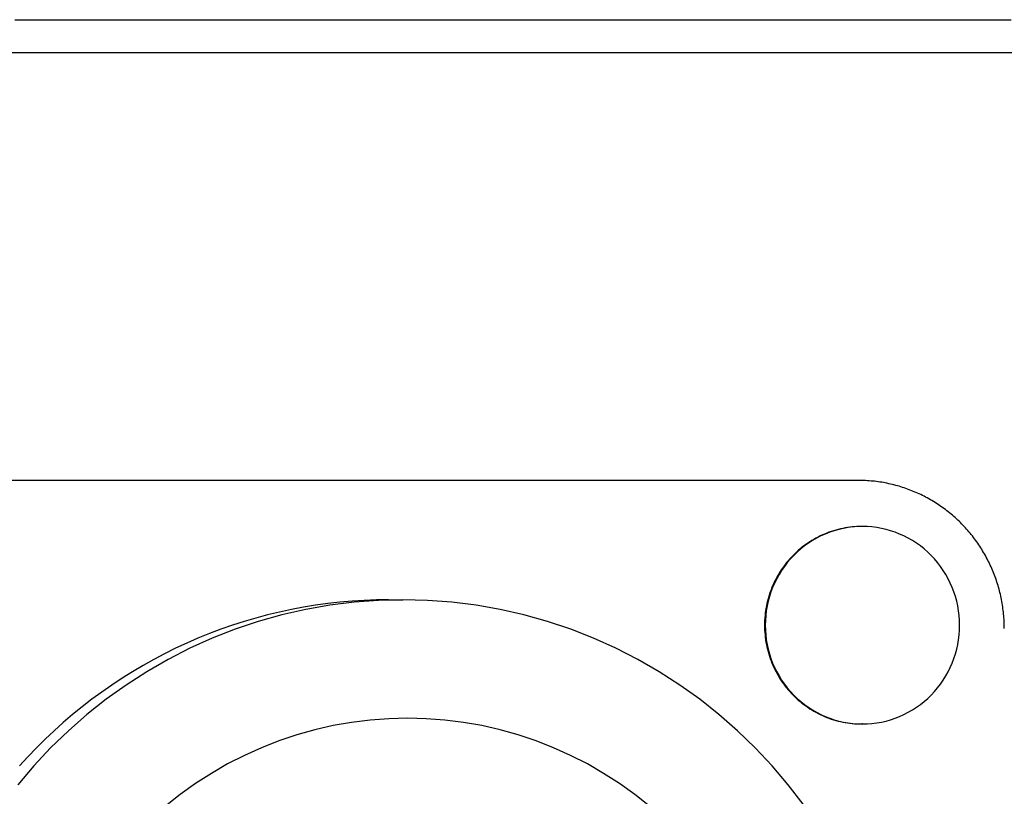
# Model space of a CAD drawing. Extents: x 987 to 2641, y 1244 to 2490.
# Tile 110 of 138: x 2523 to 2553, y 1940 to 1963. Entities that reach past the tile are written whole.
import ezdxf

# ---------------------------------------------------------------- set-up
doc = ezdxf.new("R2010")
doc.units = 0
doc.layers.add('KF_GRAVIS_8_REAR', color=7, linetype='CONTINUOUS')

# ---------------------------------------------------------------- blocks, each defined once
blk = doc.blocks.new('KF_GRAVIS_8_REAR')
at = {"layer": 'KF_GRAVIS_8_REAR'}
for p, q in [((-8.56855, -183.5), (46.58068, -183.5)), ((34.0672, -196.5), (5.50777, -196.5)), ((34.18661, -197.9), (34.16568, -197.9)), ((19.78748, -200.125), (20.22161, -200.125)), ((34.18661, -203.9), (34.16568, -203.9))]:
    blk.add_line(p, q, dxfattribs=at)
for points in [[(8.42563, -182.5, 0), (8.63901, -182.5, 0), (8.85247, -182.5, 0), (9.06601, -182.5, 0), (9.27963, -182.5, 0), (9.49334, -182.5, 0), (9.70712, -182.5, 0), (9.92098, -182.5, 0), (10.1349, -182.5, 0), (10.3489, -182.5, 0), (10.563, -182.5, 0), (10.7772, -182.5, 0), (10.9915, -182.5, 0), (11.2058, -182.5, 0), (11.4202, -182.5, 0), (11.6347, -182.5, 0), (11.8493, -182.5, 0), (12.0639, -182.5, 0), (12.2786, -182.5, 0), (12.4934, -182.5, 0), (12.7083, -182.5, 0), (12.9232, -182.5, 0), (13.1382, -182.5, 0), (13.3533, -182.5, 0), (13.5684, -182.5, 0), (13.7837, -182.5, 0), (13.999, -182.5, 0), (14.2143, -182.5, 0), (14.4298, -182.5, 0), (14.6453, -182.5, 0), (14.8608, -182.5, 0), (15.0765, -182.5, 0), (15.2922, -182.5, 0), (15.508, -182.5, 0), (15.7238, -182.5, 0), (15.9397, -182.5, 0), (16.1557, -182.5, 0), (16.3718, -182.5, 0), (16.5879, -182.5, 0), (16.804, -182.5, 0), (17.0203, -182.5, 0), (17.2366, -182.5, 0), (17.453, -182.5, 0), (17.6694, -182.5, 0), (17.8859, -182.5, 0), (18.1024, -182.5, 0), (18.3191, -182.5, 0), (18.5357, -182.5, 0), (18.7525, -182.5, 0), (18.9693, -182.5, 0), (19.1862, -182.5, 0), (19.4031, -182.5, 0), (19.6201, -182.5, 0), (19.8371, -182.5, 0), (20.0542, -182.5, 0), (20.2713, -182.5, 0), (20.4886, -182.5, 0), (20.7058, -182.5, 0), (20.9232, -182.5, 0), (21.1406, -182.5, 0), (21.358, -182.5, 0), (21.5756, -182.5, 0), (21.7932, -182.5, 0), (22.0109, -182.5, 0), (22.2287, -182.5, 0), (22.4465, -182.5, 0), (22.6644, -182.5, 0), (22.8824, -182.5, 0), (23.1004, -182.5, 0), (23.3185, -182.5, 0), (23.5367, -182.5, 0), (23.755, -182.5, 0), (23.9733, -182.5, 0), (24.1916, -182.5, 0), (24.41, -182.5, 0), (24.6285, -182.5, 0), (24.8471, -182.5, 0), (25.0657, -182.5, 0), (25.2844, -182.5, 0), (25.5031, -182.5, 0), (25.7219, -182.5, 0), (25.9408, -182.5, 0), (26.1597, -182.5, 0), (26.3786, -182.5, 0), (26.5976, -182.5, 0), (26.8167, -182.5, 0), (27.0358, -182.5, 0), (27.255, -182.5, 0), (27.4743, -182.5, 0), (27.6935, -182.5, 0), (27.9129, -182.5, 0), (28.1323, -182.5, 0), (28.3517, -182.5, 0), (28.5712, -182.5, 0), (28.7907, -182.5, 0), (29.0103, -182.5, 0), (29.2299, -182.5, 0), (29.4496, -182.5, 0), (29.6693, -182.5, 0), (29.8891, -182.5, 0), (30.1089, -182.5, 0), (30.3288, -182.5, 0), (30.5487, -182.5, 0), (30.7686, -182.5, 0), (30.9886, -182.5, 0), (31.2086, -182.5, 0), (31.4287, -182.5, 0), (31.6488, -182.5, 0), (31.8689, -182.5, 0), (32.0891, -182.5, 0), (32.3093, -182.5, 0), (32.5295, -182.5, 0), (32.7498, -182.5, 0), (32.9701, -182.5, 0), (33.1905, -182.5, 0), (33.4109, -182.5, 0), (33.6313, -182.5, 0), (33.8517, -182.5, 0), (34.0722, -182.5, 0), (34.2927, -182.5, 0), (34.5133, -182.5, 0), (34.7338, -182.5, 0), (34.9544, -182.5, 0), (35.175, -182.5, 0), (35.3957, -182.5, 0), (35.6164, -182.5, 0), (35.837, -182.5, 0), (36.0578, -182.5, 0), (36.2785, -182.5, 0), (36.4993, -182.5, 0), (36.72, -182.5, 0), (36.9408, -182.5, 0), (37.1616, -182.5, 0), (37.3825, -182.5, 0), (37.6033, -182.5, 0), (37.8242, -182.5, 0), (38.0451, -182.5, 0), (38.266, -182.5, 0), (38.4869, -182.5, 0), (38.7078, -182.5, 0)], [(38.4988, -201, 0), (38.4985, -200.945, 0), (38.4975, -200.89, 0), (38.4958, -200.834, 0), (38.4935, -200.779, 0), (38.4905, -200.724, 0), (38.4868, -200.669, 0), (38.4825, -200.614, 0), (38.4775, -200.559, 0), (38.4718, -200.504, 0), (38.4655, -200.449, 0), (38.4585, -200.394, 0), (38.4509, -200.34, 0), (38.4426, -200.285, 0), (38.4336, -200.231, 0), (38.424, -200.176, 0), (38.4137, -200.122, 0), (38.4027, -200.068, 0), (38.3912, -200.014, 0), (38.3789, -199.96, 0), (38.366, -199.907, 0), (38.3525, -199.853, 0), (38.3383, -199.8, 0), (38.3235, -199.747, 0), (38.308, -199.694, 0), (38.2919, -199.641, 0), (38.2752, -199.588, 0), (38.2578, -199.536, 0), (38.2398, -199.484, 0), (38.2211, -199.432, 0), (38.2019, -199.38, 0), (38.182, -199.329, 0), (38.1615, -199.278, 0), (38.1404, -199.227, 0), (38.1186, -199.176, 0), (38.0963, -199.126, 0), (38.0733, -199.076, 0), (38.0498, -199.026, 0), (38.0256, -198.977, 0), (38.0009, -198.928, 0), (37.9755, -198.879, 0), (37.9496, -198.83, 0), (37.9231, -198.782, 0), (37.896, -198.734, 0), (37.8683, -198.687, 0), (37.8401, -198.639, 0), (37.8113, -198.593, 0), (37.7819, -198.546, 0), (37.752, -198.5, 0), (37.7215, -198.454, 0), (37.6904, -198.409, 0), (37.6588, -198.364, 0), (37.6267, -198.319, 0), (37.5941, -198.275, 0), (37.5609, -198.231, 0), (37.5271, -198.188, 0), (37.4929, -198.145, 0), (37.4581, -198.103, 0), (37.4229, -198.061, 0), (37.3871, -198.019, 0), (37.3508, -197.978, 0), (37.3141, -197.937, 0), (37.2768, -197.897, 0), (37.2391, -197.857, 0), (37.2008, -197.818, 0), (37.1621, -197.779, 0), (37.123, -197.741, 0), (37.0834, -197.703, 0), (37.0433, -197.666, 0), (37.0028, -197.629, 0), (36.9618, -197.593, 0), (36.9204, -197.557, 0), (36.8786, -197.521, 0), (36.8363, -197.487, 0), (36.7937, -197.452, 0), (36.7506, -197.419, 0), (36.7071, -197.386, 0), (36.6632, -197.353, 0), (36.619, -197.321, 0), (36.5743, -197.289, 0), (36.5293, -197.258, 0), (36.4839, -197.228, 0), (36.4381, -197.198, 0), (36.392, -197.169, 0), (36.3455, -197.14, 0), (36.2987, -197.112, 0), (36.2515, -197.085, 0), (36.2041, -197.058, 0), (36.1563, -197.031, 0), (36.1081, -197.006, 0), (36.0597, -196.98, 0), (36.011, -196.956, 0), (35.962, -196.932, 0), (35.9127, -196.909, 0), (35.8631, -196.886, 0), (35.8132, -196.864, 0), (35.7631, -196.843, 0), (35.7127, -196.822, 0), (35.6621, -196.802, 0), (35.6113, -196.782, 0), (35.5602, -196.763, 0), (35.5089, -196.745, 0), (35.4573, -196.727, 0), (35.4056, -196.71, 0), (35.3536, -196.694, 0), (35.3015, -196.678, 0), (35.2492, -196.663, 0), (35.1967, -196.649, 0), (35.144, -196.635, 0), (35.0912, -196.622, 0), (35.0382, -196.609, 0), (34.985, -196.598, 0), (34.9318, -196.586, 0), (34.8784, -196.576, 0), (34.8248, -196.566, 0), (34.7712, -196.557, 0), (34.7175, -196.549, 0), (34.6636, -196.541, 0), (34.6097, -196.534, 0), (34.5557, -196.527, 0), (34.5016, -196.522, 0), (34.4474, -196.517, 0), (34.3932, -196.512, 0), (34.3389, -196.508, 0), (34.2846, -196.505, 0), (34.2303, -196.503, 0), (34.176, -196.501, 0), (34.1216, -196.5, 0), (34.0672, -196.5, 0)], [(34.1657, -197.9, 0), (34.0932, -197.901, 0), (34.0207, -197.904, 0), (33.9483, -197.908, 0), (33.8761, -197.914, 0), (33.804, -197.923, 0), (33.7322, -197.932, 0), (33.6606, -197.944, 0), (33.5893, -197.958, 0), (33.5184, -197.973, 0), (33.4478, -197.99, 0), (33.3777, -198.009, 0), (33.3081, -198.029, 0), (33.2389, -198.051, 0), (33.1704, -198.075, 0), (33.1024, -198.101, 0), (33.0351, -198.128, 0), (32.9684, -198.157, 0), (32.9025, -198.188, 0), (32.8373, -198.22, 0), (32.773, -198.254, 0), (32.7094, -198.29, 0), (32.6468, -198.327, 0), (32.5851, -198.365, 0), (32.5243, -198.406, 0), (32.4645, -198.447, 0), (32.4057, -198.49, 0), (32.348, -198.535, 0), (32.2914, -198.581, 0), (32.2359, -198.628, 0), (32.1816, -198.677, 0), (32.1285, -198.727, 0), (32.0766, -198.779, 0), (32.0259, -198.831, 0), (31.9766, -198.885, 0), (31.9286, -198.94, 0), (31.8819, -198.997, 0), (31.8366, -199.054, 0), (31.7927, -199.113, 0), (31.7502, -199.173, 0), (31.7092, -199.233, 0), (31.6696, -199.295, 0), (31.6316, -199.358, 0), (31.5951, -199.421, 0), (31.5601, -199.486, 0), (31.5267, -199.551, 0), (31.4949, -199.617, 0), (31.4647, -199.684, 0), (31.4361, -199.752, 0), (31.4092, -199.82, 0), (31.384, -199.889, 0), (31.3604, -199.959, 0), (31.3385, -200.029, 0), (31.3183, -200.1, 0), (31.2998, -200.171, 0), (31.283, -200.243, 0), (31.268, -200.315, 0), (31.2547, -200.387, 0), (31.2432, -200.46, 0), (31.2335, -200.533, 0), (31.2255, -200.606, 0), (31.2193, -200.679, 0), (31.2148, -200.753, 0), (31.2121, -200.826, 0), (31.2113, -200.9, 0), (31.2121, -200.974, 0), (31.2148, -201.047, 0), (31.2193, -201.121, 0), (31.2255, -201.194, 0), (31.2335, -201.267, 0), (31.2432, -201.34, 0), (31.2547, -201.413, 0), (31.268, -201.485, 0), (31.283, -201.557, 0), (31.2998, -201.629, 0), (31.3183, -201.7, 0), (31.3385, -201.771, 0), (31.3604, -201.841, 0), (31.384, -201.911, 0), (31.4092, -201.98, 0), (31.4361, -202.048, 0), (31.4647, -202.116, 0), (31.4949, -202.183, 0), (31.5267, -202.249, 0), (31.5601, -202.314, 0), (31.5951, -202.379, 0), (31.6316, -202.442, 0), (31.6696, -202.505, 0), (31.7092, -202.567, 0), (31.7502, -202.627, 0), (31.7927, -202.687, 0), (31.8366, -202.746, 0), (31.8819, -202.803, 0), (31.9286, -202.86, 0), (31.9766, -202.915, 0), (32.0259, -202.969, 0), (32.0766, -203.021, 0), (32.1285, -203.073, 0), (32.1816, -203.123, 0), (32.2359, -203.172, 0), (32.2914, -203.219, 0), (32.348, -203.265, 0), (32.4057, -203.31, 0), (32.4645, -203.353, 0), (32.5243, -203.394, 0), (32.5851, -203.435, 0), (32.6468, -203.473, 0), (32.7094, -203.51, 0), (32.773, -203.546, 0), (32.8373, -203.58, 0), (32.9025, -203.612, 0), (32.9684, -203.643, 0), (33.0351, -203.672, 0), (33.1024, -203.699, 0), (33.1704, -203.725, 0), (33.2389, -203.749, 0), (33.3081, -203.771, 0), (33.3777, -203.791, 0), (33.4478, -203.81, 0), (33.5184, -203.827, 0), (33.5893, -203.842, 0), (33.6606, -203.856, 0), (33.7322, -203.868, 0), (33.804, -203.877, 0), (33.8761, -203.886, 0), (33.9483, -203.892, 0), (34.0207, -203.896, 0), (34.0932, -203.899, 0), (34.1657, -203.9, 0)], [(34.1657, -197.9, 0), (34.0932, -197.901, 0), (34.0207, -197.904, 0), (33.9483, -197.908, 0), (33.8761, -197.914, 0), (33.804, -197.923, 0), (33.7322, -197.932, 0), (33.6606, -197.944, 0), (33.5893, -197.958, 0), (33.5184, -197.973, 0), (33.4478, -197.99, 0), (33.3777, -198.009, 0), (33.3081, -198.029, 0), (33.2389, -198.051, 0), (33.1704, -198.075, 0), (33.1024, -198.101, 0), (33.0351, -198.128, 0), (32.9684, -198.157, 0), (32.9025, -198.188, 0), (32.8373, -198.22, 0), (32.773, -198.254, 0), (32.7094, -198.29, 0), (32.6468, -198.327, 0), (32.5851, -198.365, 0), (32.5243, -198.406, 0), (32.4645, -198.447, 0), (32.4057, -198.49, 0), (32.348, -198.535, 0), (32.2914, -198.581, 0), (32.2359, -198.628, 0), (32.1816, -198.677, 0), (32.1285, -198.727, 0), (32.0766, -198.779, 0), (32.0259, -198.831, 0), (31.9766, -198.885, 0), (31.9286, -198.94, 0), (31.8819, -198.997, 0), (31.8366, -199.054, 0), (31.7927, -199.113, 0), (31.7502, -199.173, 0), (31.7092, -199.233, 0), (31.6696, -199.295, 0), (31.6316, -199.358, 0), (31.5951, -199.421, 0), (31.5601, -199.486, 0), (31.5267, -199.551, 0), (31.4949, -199.617, 0), (31.4647, -199.684, 0), (31.4361, -199.752, 0), (31.4092, -199.82, 0), (31.384, -199.889, 0), (31.3604, -199.959, 0), (31.3385, -200.029, 0), (31.3183, -200.1, 0), (31.2998, -200.171, 0), (31.283, -200.243, 0), (31.268, -200.315, 0), (31.2547, -200.387, 0), (31.2432, -200.46, 0), (31.2335, -200.533, 0), (31.2255, -200.606, 0), (31.2193, -200.679, 0), (31.2148, -200.753, 0), (31.2121, -200.826, 0), (31.2113, -200.9, 0), (31.2121, -200.974, 0), (31.2148, -201.047, 0), (31.2193, -201.121, 0), (31.2255, -201.194, 0), (31.2335, -201.267, 0), (31.2432, -201.34, 0), (31.2547, -201.413, 0), (31.268, -201.485, 0), (31.283, -201.557, 0), (31.2998, -201.629, 0), (31.3183, -201.7, 0), (31.3385, -201.771, 0), (31.3604, -201.841, 0), (31.384, -201.911, 0), (31.4092, -201.98, 0), (31.4361, -202.048, 0), (31.4647, -202.116, 0), (31.4949, -202.183, 0), (31.5267, -202.249, 0), (31.5601, -202.314, 0), (31.5951, -202.379, 0), (31.6316, -202.442, 0), (31.6696, -202.505, 0), (31.7092, -202.567, 0), (31.7502, -202.627, 0), (31.7927, -202.687, 0), (31.8366, -202.746, 0), (31.8819, -202.803, 0), (31.9286, -202.86, 0), (31.9766, -202.915, 0), (32.0259, -202.969, 0), (32.0766, -203.021, 0), (32.1285, -203.073, 0), (32.1816, -203.123, 0), (32.2359, -203.172, 0), (32.2914, -203.219, 0), (32.348, -203.265, 0), (32.4057, -203.31, 0), (32.4645, -203.353, 0), (32.5243, -203.394, 0), (32.5851, -203.435, 0), (32.6468, -203.473, 0), (32.7094, -203.51, 0), (32.773, -203.546, 0), (32.8373, -203.58, 0), (32.9025, -203.612, 0), (32.9684, -203.643, 0), (33.0351, -203.672, 0), (33.1024, -203.699, 0), (33.1704, -203.725, 0), (33.2389, -203.749, 0), (33.3081, -203.771, 0), (33.3777, -203.791, 0), (33.4478, -203.81, 0), (33.5184, -203.827, 0), (33.5893, -203.842, 0), (33.6606, -203.856, 0), (33.7322, -203.868, 0), (33.804, -203.877, 0), (33.8761, -203.886, 0), (33.9483, -203.892, 0), (34.0207, -203.896, 0), (34.0932, -203.899, 0), (34.1657, -203.9, 0)], [(34.1866, -197.9, 0), (34.0416, -197.904, 0), (33.897, -197.914, 0), (33.7531, -197.932, 0), (33.6102, -197.958, 0), (33.4687, -197.99, 0), (33.329, -198.029, 0), (33.1913, -198.075, 0), (33.056, -198.128, 0), (32.9234, -198.188, 0), (32.7939, -198.254, 0), (32.6677, -198.327, 0), (32.5452, -198.406, 0), (32.4267, -198.49, 0), (32.3123, -198.581, 0), (32.2025, -198.677, 0), (32.0975, -198.779, 0), (31.9975, -198.885, 0), (31.9028, -198.997, 0), (31.8136, -199.113, 0), (31.7301, -199.233, 0), (31.6525, -199.358, 0), (31.581, -199.486, 0), (31.5158, -199.617, 0), (31.4571, -199.752, 0), (31.4049, -199.889, 0), (31.3594, -200.029, 0), (31.3207, -200.171, 0), (31.289, -200.315, 0), (31.2642, -200.46, 0), (31.2464, -200.606, 0), (31.2358, -200.753, 0), (31.2322, -200.9, 0), (31.2358, -201.047, 0), (31.2464, -201.194, 0), (31.2642, -201.34, 0), (31.289, -201.485, 0), (31.3207, -201.629, 0), (31.3594, -201.771, 0), (31.4049, -201.911, 0), (31.4571, -202.048, 0), (31.5158, -202.183, 0), (31.581, -202.314, 0), (31.6525, -202.442, 0), (31.7301, -202.567, 0), (31.8136, -202.687, 0), (31.9028, -202.803, 0), (31.9975, -202.915, 0), (32.0975, -203.021, 0), (32.2025, -203.123, 0), (32.3123, -203.219, 0), (32.4267, -203.31, 0), (32.5452, -203.394, 0), (32.6677, -203.473, 0), (32.7939, -203.546, 0), (32.9234, -203.612, 0), (33.056, -203.672, 0), (33.1913, -203.725, 0), (33.329, -203.771, 0), (33.4687, -203.81, 0), (33.6102, -203.842, 0), (33.7531, -203.868, 0), (33.897, -203.886, 0), (34.0416, -203.896, 0), (34.1866, -203.9, 0), (34.3316, -203.896, 0), (34.4762, -203.886, 0), (34.6201, -203.868, 0), (34.763, -203.842, 0), (34.9045, -203.81, 0), (35.0442, -203.771, 0), (35.1819, -203.725, 0), (35.3172, -203.672, 0), (35.4498, -203.612, 0), (35.5793, -203.546, 0), (35.7055, -203.473, 0), (35.828, -203.394, 0), (35.9466, -203.31, 0), (36.0609, -203.219, 0), (36.1707, -203.123, 0), (36.2757, -203.021, 0), (36.3757, -202.915, 0), (36.4704, -202.803, 0), (36.5596, -202.687, 0), (36.6431, -202.567, 0), (36.7207, -202.442, 0), (36.7922, -202.314, 0), (36.8574, -202.183, 0), (36.9161, -202.048, 0), (36.9683, -201.911, 0), (37.0138, -201.771, 0), (37.0525, -201.629, 0), (37.0843, -201.485, 0), (37.1091, -201.34, 0), (37.1268, -201.194, 0), (37.1375, -201.047, 0), (37.141, -200.9, 0), (37.1375, -200.753, 0), (37.1268, -200.606, 0), (37.1091, -200.46, 0), (37.0843, -200.315, 0), (37.0525, -200.171, 0), (37.0138, -200.029, 0), (36.9683, -199.889, 0), (36.9161, -199.752, 0), (36.8574, -199.617, 0), (36.7922, -199.486, 0), (36.7207, -199.358, 0), (36.6431, -199.233, 0), (36.5596, -199.113, 0), (36.4704, -198.997, 0), (36.3757, -198.885, 0), (36.2757, -198.779, 0), (36.1707, -198.677, 0), (36.0609, -198.581, 0), (35.9466, -198.49, 0), (35.828, -198.406, 0), (35.7055, -198.327, 0), (35.5793, -198.254, 0), (35.4498, -198.188, 0), (35.3172, -198.128, 0), (35.1819, -198.075, 0), (35.0442, -198.029, 0), (34.9045, -197.99, 0), (34.763, -197.958, 0), (34.6201, -197.932, 0), (34.4762, -197.914, 0), (34.3316, -197.904, 0), (34.1866, -197.9, 0)], [(19.7875, -200.125, 0), (19.4159, -200.13, 0), (19.0445, -200.144, 0), (18.6736, -200.167, 0), (18.3034, -200.199, 0), (17.934, -200.241, 0), (17.5658, -200.291, 0), (17.1989, -200.351, 0), (16.8335, -200.42, 0), (16.47, -200.499, 0), (16.1084, -200.586, 0), (15.7491, -200.682, 0), (15.3922, -200.787, 0), (15.0379, -200.901, 0), (14.6865, -201.024, 0), (14.3382, -201.155, 0), (13.9931, -201.295, 0), (13.6516, -201.444, 0), (13.3137, -201.601, 0), (12.9797, -201.767, 0), (12.6499, -201.94, 0), (12.3243, -202.122, 0), (12.0032, -202.312, 0), (11.6869, -202.51, 0), (11.3754, -202.716, 0), (11.0689, -202.93, 0), (10.7678, -203.151, 0), (10.472, -203.379, 0), (10.1819, -203.615, 0), (9.89752, -203.858, 0), (9.61913, -204.108, 0), (9.34686, -204.365, 0), (9.08088, -204.628, 0), (8.82136, -204.898, 0), (8.56843, -205.175, 0)], [(20.2216, -200.125, 0), (19.4787, -200.144, 0), (18.7375, -200.199, 0), (17.9999, -200.291, 0), (17.2677, -200.42, 0), (16.5425, -200.586, 0), (15.8263, -200.787, 0), (15.1206, -201.024, 0), (14.4272, -201.295, 0), (13.7478, -201.601, 0), (13.084, -201.94, 0), (12.4374, -202.312, 0), (11.8095, -202.716, 0), (11.2019, -203.151, 0), (10.616, -203.615, 0), (10.0533, -204.108, 0), (9.51501, -204.628, 0), (9.00255, -205.175, 0), (8.51713, -205.746, 0)], [(32.3833, -206.341, 0), (31.9261, -205.746, 0), (31.4407, -205.175, 0), (30.9282, -204.628, 0), (30.39, -204.108, 0), (29.8272, -203.615, 0), (29.2413, -203.151, 0), (28.6337, -202.716, 0), (28.0059, -202.312, 0), (27.3592, -201.94, 0), (26.6954, -201.601, 0), (26.016, -201.295, 0), (25.3226, -201.024, 0), (24.6169, -200.787, 0), (23.9007, -200.586, 0), (23.1755, -200.42, 0), (22.4433, -200.291, 0), (21.7057, -200.199, 0), (20.9646, -200.144, 0), (20.2216, -200.125, 0)], [(27.717, -206.398, 0), (27.2683, -206.042, 0), (26.803, -205.709, 0), (26.3221, -205.4, 0), (25.8269, -205.115, 0), (25.3185, -204.856, 0), (24.7982, -204.621, 0), (24.2671, -204.413, 0), (23.7267, -204.232, 0), (23.1781, -204.078, 0), (22.6228, -203.951, 0), (22.062, -203.852, 0), (21.4971, -203.782, 0), (20.9295, -203.739, 0), (20.3605, -203.725, 0), (19.7915, -203.739, 0), (19.2239, -203.782, 0), (18.659, -203.852, 0), (18.0982, -203.951, 0), (17.5429, -204.078, 0), (16.9944, -204.232, 0), (16.4539, -204.413, 0), (15.9229, -204.621, 0), (15.4025, -204.856, 0), (14.8942, -205.115, 0), (14.3989, -205.4, 0), (13.9181, -205.709, 0), (13.4527, -206.042, 0), (13.004, -206.398, 0)]]:
    blk.add_polyline3d(points, dxfattribs=at)

msp = doc.modelspace()

# ---------------------------------------------------------------- block references
at = {"layer": 'KF_GRAVIS_8_REAR'}
msp.add_blockref('KF_GRAVIS_8_REAR', (2514.017, 2145.913), dxfattribs=at)

doc.saveas('drawing.dxf')
